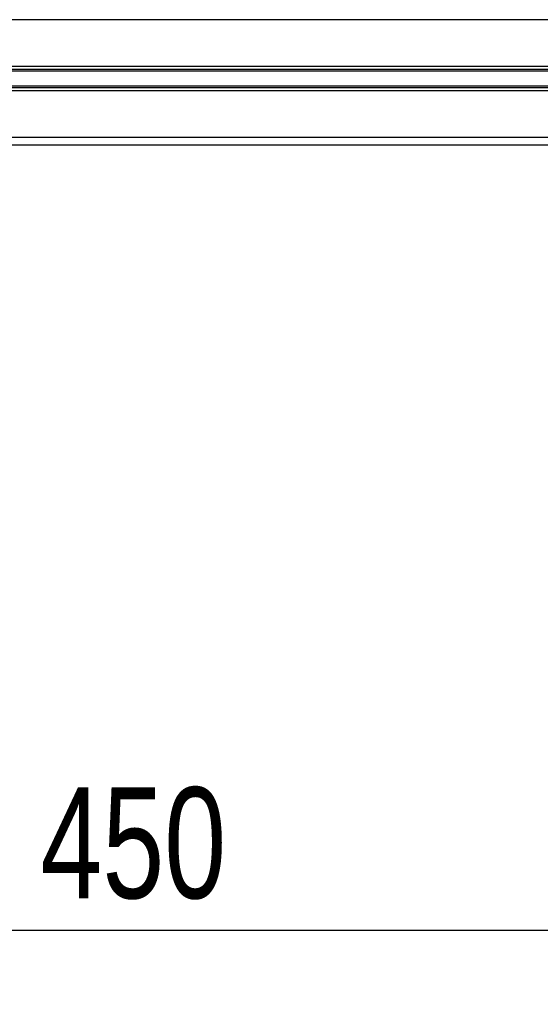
# Model space of a CAD drawing. Header units: millimetres. Extents: x 0 to 420, y 0 to 297.
# Tile 50 of 79: x 302 to 316, y 166 to 193. Entities that reach past the tile are written whole.
import ezdxf

# ---------------------------------------------------------------- set-up
doc = ezdxf.new("R2010")
doc.units = ezdxf.units.MM
doc.layers.add('QUOTE', color=174, linetype='Continuous')
doc.styles.add('SLDTEXTSTYLE3', font='TXT', dxfattribs={"width": 0.75})
doc.dimstyles.new('SLDDIMSTYLE1', dxfattribs={"dimtxt": 3, "dimasz": 3, "dimexe": 0, "dimexo": 0.0625, "dimgap": 0.75, "dimtad": 1, "dimdec": 0, "dimlfac": 12.544143, "dimrnd": 1e-09, "dimzin": 12, "dimdsep": 46, "dimtxsty": 'SLDTEXTSTYLE3', "dimsah": 1, "dimcen": 0.09, "dimadec": 0, "dimazin": 3, "dimtfac": 1, "dimtdec": 3, "dimtofl": 0, "dimtmove": 0, "dimatfit": 3, "dimfxl": 0, "dimfrac": 2, "dimtolj": 1, "dimtzin": 12, "dimarcsym": 0})

# ---------------------------------------------------------------- blocks, each defined once
blk = doc.blocks.new('_D_1')
at = {"layer": 'QUOTE'}
for p, q in [((287.562, 178.629), (287.562, 166.181)), ((323.436, 178.629), (323.436, 166.181)), ((287.562, 168.181), (323.436, 168.181))]:
    blk.add_line(p, q, dxfattribs=at)
for points in [[(287.562, 168.181), (290.562, 167.681), (290.562, 168.681)], [(323.436, 168.181), (320.436, 168.681), (320.436, 167.681)]]:
    blk.add_solid(points, dxfattribs=at)
at = {"layer": 'QUOTE', "insert": (302.174, 172.048), "char_height": 3, "attachment_point": 1, "style": 'SLDTEXTSTYLE3'}
blk.add_mtext('450', dxfattribs=at)

msp = doc.modelspace()

# ---------------------------------------------------------------- linework, layer by layer
at = {"color": 7, "linetype": 'Continuous', "lineweight": 25}
for p, q in [((330.99773, 192.80146), (287.94975, 192.80146)), ((330.99773, 191.53792), (287.94975, 191.53792)), ((326.8723, 191.4515), (292.07518, 191.4515)), ((326.86657, 191.40574), (292.08091, 191.40574)), ((330.99773, 190.87625), (287.94975, 190.87625)), ((326.8723, 190.96267), (292.07518, 190.96267)), ((326.86657, 191.00844), (292.08091, 191.00844)), ((330.99773, 189.61272), (287.94975, 189.61272)), ((323.82307, 189.41342), (295.12441, 189.41342))]:
    msp.add_line(p, q, dxfattribs=at)

# ---------------------------------------------------------------- dimensions: what is measured, and where the dimension line sits
at = {"layer": 'QUOTE'}
dim = msp.add_linear_dim(base=(323.43558, 168.18093), p1=(287.56227, 180.62867), p2=(323.43558, 180.62867), dimstyle='SLDDIMSTYLE1', dxfattribs=at)
dim.commit()
dim.dimension.update_dxf_attribs({"geometry": '_D_1', "text_midpoint": (305.49893, 168.18093), "dimtype": 160})

doc.saveas('drawing.dxf')
